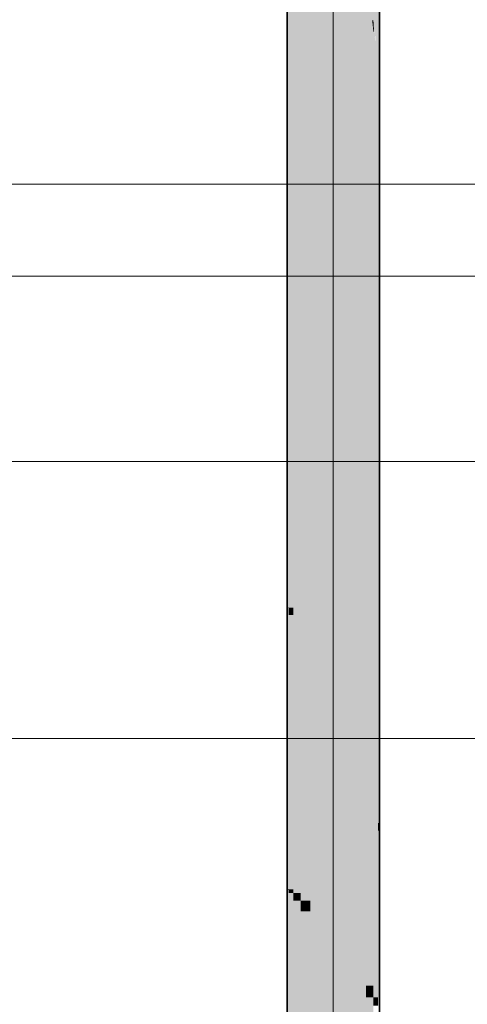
# Model space of a CAD drawing. Extents: x -350 to 540, y -53 to 541.
# Tile 83 of 256: x -189 to -180, y 116 to 137. Entities that reach past the tile are written whole.
import ezdxf
from ezdxf.lldxf.tags import DXFTag

# ---------------------------------------------------------------- set-up
doc = ezdxf.new("R2010")
doc.units = 0
doc.layers.get('0').update_dxf_attribs({"lineweight": 35})
doc.layers.add('5_OG-NEU', color=7, linetype='Continuous', lineweight=25)
doc.layers.add('5_OG-SCHRAFF-FILL', color=7, linetype='Continuous', lineweight=25)
doc.layers.add('L_Abluft', color=7, linetype='Continuous', lineweight=35, true_color=0xf7d209)
doc.layers.add('L_Abluft-Shading', color=7, linetype='Continuous', lineweight=35, true_color=0xf7d209)
tags = doc.linetypes.add('ALL_S16', pattern=[0.0005, 0, -0.0005]).pattern_tags.tags
tags[6:7] = [DXFTag(74, 4), DXFTag(75, 0), DXFTag(340, '0'), DXFTag(46, 1.0), DXFTag(50, 0.0), DXFTag(44, 0.0), DXFTag(45, 0.0)]
tags[4:5] = [DXFTag(74, 4), DXFTag(75, 0), DXFTag(340, '0'), DXFTag(46, 1.0), DXFTag(50, 0.0), DXFTag(44, 0.0), DXFTag(45, 0.0)]
tags = doc.linetypes.add('STRICHPUNKT2', pattern=[12.7, 6.35, -3.175, 0, -3.175]).pattern_tags.tags
tags[10:11] = [DXFTag(74, 4), DXFTag(75, 0), DXFTag(340, '0'), DXFTag(46, 0.0), DXFTag(50, 0.0), DXFTag(44, 0.0), DXFTag(45, 0.0)]
tags[8:9] = [DXFTag(74, 4), DXFTag(75, 0), DXFTag(340, '0'), DXFTag(46, 0.0), DXFTag(50, 0.0), DXFTag(44, 0.0), DXFTag(45, 0.0)]
tags[6:7] = [DXFTag(74, 4), DXFTag(75, 0), DXFTag(340, '0'), DXFTag(46, 0.0), DXFTag(50, 0.0), DXFTag(44, 0.0), DXFTag(45, 0.0)]
tags[4:5] = [DXFTag(74, 4), DXFTag(75, 0), DXFTag(340, '0'), DXFTag(46, 0.0), DXFTag(50, 0.0), DXFTag(44, 0.0), DXFTag(45, 0.0)]

# ---------------------------------------------------------------- blocks, each defined once
blk = doc.blocks.new('Shading-A06HSWE4NL', base_point=(-182.382, 159.869))
at = {"layer": 'L_Abluft-Shading', "color": 54, "true_color": 0xaa9106}
for points in [[(-181.73, 137.301), (-181.774, 137.301), (-181.774, 159.032)], [(-181.728, 136.598), (-181.675, 158.862), (-181.774, 158.862)], [(-181.675, 136.598), (-181.728, 136.598), (-181.675, 158.862)], [(-183.507, 124.588), (-183.606, 124.588), (-183.507, 150.217)], [(-183.606, 124.588), (-183.507, 150.217), (-183.606, 150.217)], [(-181.728, 136.598), (-181.73, 137.301), (-181.774, 137.301)], [(-181.759, 137.061), (-181.774, 137.061), (-181.774, 137.301)], [(-181.728, 136.598), (-181.759, 137.061), (-181.774, 137.061)], [(-181.675, 136.061), (-181.774, 136.061), (-181.774, 137.061)], [(-181.675, 136.061), (-181.675, 136.598), (-181.728, 136.598)], [(-181.675, 120.248), (-181.774, 120.248), (-181.675, 136.061)], [(-181.774, 120.248), (-181.675, 136.061), (-181.774, 136.061)], [(-183.507, 124.429), (-183.507, 124.588), (-183.606, 124.588)], [(-183.507, 124.429), (-183.606, 124.429), (-183.606, 124.588)], [(-183.507, 118.486), (-183.606, 118.486), (-183.507, 124.429)], [(-183.606, 118.486), (-183.507, 124.429), (-183.606, 124.429)], [(-181.675, 119.924), (-181.675, 120.248), (-181.774, 120.248)], [(-181.675, 119.924), (-181.774, 119.924), (-181.774, 120.248)], [(-181.675, 116.151), (-181.774, 116.151), (-181.675, 119.924)], [(-181.774, 116.151), (-181.675, 119.924), (-181.774, 119.924)], [(-183.507, 118.408), (-183.507, 118.486), (-183.606, 118.486)], [(-183.507, 118.408), (-183.606, 118.408), (-183.606, 118.486)], [(-183.507, 115.163), (-183.606, 115.163), (-183.507, 118.408)], [(-183.606, 115.163), (-183.507, 118.408), (-183.606, 118.408)], [(-181.675, 115.969), (-181.675, 116.151), (-181.774, 116.151)], [(-181.675, 115.969), (-181.774, 115.969), (-181.774, 116.151)]]:
    blk.add_solid(points, dxfattribs=at)
at = {"layer": 'L_Abluft-Shading', "color": 44, "true_color": 0x8b7605}
for points in [[(-181.641, 136.061), (-181.675, 136.061), (-181.641, 158.769)], [(-181.675, 136.061), (-181.641, 158.769), (-181.675, 158.769)], [(-183.606, 124.588), (-183.641, 124.588), (-183.606, 150.735)], [(-183.641, 124.588), (-183.606, 150.735), (-183.641, 150.735)], [(-181.641, 135.543), (-181.641, 136.061), (-181.675, 136.061)], [(-181.641, 135.543), (-181.675, 135.543), (-181.675, 136.061)], [(-181.641, 119.924), (-181.675, 119.924), (-181.641, 135.543)], [(-181.675, 119.924), (-181.641, 135.543), (-181.675, 135.543)], [(-183.641, 124.582), (-183.606, 124.588), (-183.641, 124.588)], [(-183.606, 124.582), (-183.641, 124.582), (-183.606, 124.588)], [(-183.606, 118.486), (-183.641, 118.486), (-183.606, 124.582)], [(-183.641, 118.486), (-183.606, 124.582), (-183.641, 124.582)], [(-181.641, 119.754), (-181.641, 119.924), (-181.675, 119.924)], [(-181.641, 119.754), (-181.675, 119.754), (-181.675, 119.924)], [(-181.641, 115.969), (-181.675, 115.969), (-181.641, 119.754)], [(-181.675, 115.969), (-181.641, 119.754), (-181.675, 119.754)], [(-183.641, 118.475), (-183.606, 118.486), (-183.641, 118.486)], [(-183.606, 118.475), (-183.641, 118.475), (-183.606, 118.486)], [(-183.606, 115.163), (-183.641, 115.163), (-183.606, 118.475)], [(-183.641, 115.163), (-183.606, 118.475), (-183.641, 118.475)]]:
    blk.add_solid(points, dxfattribs=at)
at = {"layer": 'L_Abluft-Shading', "color": 42, "true_color": 0xc6a807}
for points in [[(-183.348, 124.429), (-183.507, 124.429), (-183.348, 149.217)], [(-183.507, 124.429), (-183.348, 149.217), (-183.507, 149.217)], [(-181.774, 137.301), (-181.774, 139.16), (-181.933, 139.16)], [(-181.801, 137.301), (-181.875, 138.475), (-181.933, 138.475)], [(-181.774, 137.061), (-181.933, 137.061), (-181.933, 138.475)], [(-181.774, 137.301), (-181.801, 137.301), (-181.875, 138.475)], [(-181.774, 137.061), (-181.774, 137.301), (-181.801, 137.301)], [(-181.774, 120.702), (-181.933, 120.702), (-181.774, 137.061)], [(-181.933, 120.702), (-181.774, 137.061), (-181.933, 137.061)], [(-183.348, 124.116), (-183.348, 124.429), (-183.507, 124.429)], [(-183.348, 124.116), (-183.507, 124.116), (-183.507, 124.429)], [(-183.348, 118.408), (-183.507, 118.408), (-183.348, 124.116)], [(-183.507, 118.408), (-183.348, 124.116), (-183.507, 124.116)], [(-181.774, 120.248), (-181.774, 120.702), (-181.933, 120.702)], [(-181.774, 120.248), (-181.933, 120.248), (-181.933, 120.702)], [(-181.774, 116.402), (-181.933, 116.402), (-181.774, 120.248)], [(-181.933, 116.402), (-181.774, 120.248), (-181.933, 120.248)], [(-183.348, 118.245), (-183.348, 118.408), (-183.507, 118.408)], [(-183.348, 118.245), (-183.507, 118.245), (-183.507, 118.408)], [(-183.348, 115.126), (-183.507, 115.126), (-183.348, 118.245)], [(-183.507, 115.126), (-183.348, 118.245), (-183.507, 118.245)], [(-181.774, 116.151), (-181.774, 116.402), (-181.933, 116.402)], [(-181.774, 116.151), (-181.933, 116.151), (-181.933, 116.402)], [(-181.774, 113.953), (-181.933, 113.953), (-181.774, 116.151)], [(-181.933, 113.953), (-181.774, 116.151), (-181.933, 116.151)]]:
    blk.add_solid(points, dxfattribs=at)
at = {"layer": 'L_Abluft-Shading', "color": 52, "true_color": 0xddbc08}
for points in [[(-183.141, 124.116), (-183.348, 124.116), (-183.141, 147.803)], [(-183.348, 124.116), (-183.141, 147.803), (-183.348, 147.803)], [(-181.933, 121.256), (-182.141, 121.256), (-181.933, 138.475)], [(-182.141, 121.256), (-181.933, 138.475), (-182.141, 138.475)], [(-183.141, 123.67), (-183.141, 124.116), (-183.348, 124.116)], [(-183.141, 123.67), (-183.348, 123.67), (-183.348, 124.116)], [(-183.141, 118.245), (-183.348, 118.245), (-183.141, 123.67)], [(-183.348, 118.245), (-183.141, 123.67), (-183.348, 123.67)], [(-181.933, 120.702), (-181.933, 121.256), (-182.141, 121.256)], [(-181.933, 120.702), (-182.141, 120.702), (-182.141, 121.256)], [(-181.933, 116.706), (-182.141, 116.706), (-181.933, 120.702)], [(-182.141, 116.706), (-181.933, 120.702), (-182.141, 120.702)], [(-183.141, 118.009), (-183.141, 118.245), (-183.348, 118.245)], [(-183.141, 118.009), (-183.348, 118.009), (-183.348, 118.245)], [(-183.141, 115.038), (-183.348, 115.038), (-183.141, 118.009)], [(-183.348, 115.038), (-183.141, 118.009), (-183.348, 118.009)], [(-181.933, 116.402), (-181.933, 116.706), (-182.141, 116.706)], [(-181.933, 116.402), (-182.141, 116.402), (-182.141, 116.706)], [(-181.933, 114.138), (-182.141, 114.138), (-181.933, 116.402)], [(-182.141, 114.138), (-181.933, 116.402), (-182.141, 116.402)]]:
    blk.add_solid(points, dxfattribs=at)
at = {"layer": 'L_Abluft-Shading', "color": 40, "true_color": 0xedca08}
for points in [[(-182.899, 123.67), (-183.141, 123.67), (-182.899, 146.071)], [(-183.141, 123.67), (-182.899, 146.071), (-183.141, 146.071)], [(-182.141, 121.873), (-182.382, 121.873), (-182.141, 140.207)], [(-182.382, 121.873), (-182.141, 140.207), (-182.382, 140.207)], [(-182.899, 123.122), (-182.899, 123.67), (-183.141, 123.67)], [(-182.899, 123.122), (-183.141, 123.122), (-183.141, 123.67)], [(-182.899, 118.009), (-183.141, 118.009), (-182.899, 123.122)], [(-183.141, 118.009), (-182.899, 123.122), (-183.141, 123.122)], [(-182.141, 121.256), (-182.141, 121.873), (-182.382, 121.873)], [(-182.141, 121.256), (-182.382, 121.256), (-182.382, 121.873)], [(-182.141, 117.042), (-182.382, 117.042), (-182.141, 121.256)], [(-182.382, 117.042), (-182.141, 121.256), (-182.382, 121.256)], [(-182.899, 117.716), (-182.899, 118.009), (-183.141, 118.009)], [(-182.899, 117.716), (-183.141, 117.716), (-183.141, 118.009)], [(-182.899, 114.905), (-183.141, 114.905), (-182.899, 117.716)], [(-183.141, 114.905), (-182.899, 117.716), (-183.141, 117.716)], [(-182.141, 116.706), (-182.141, 117.042), (-182.382, 117.042)], [(-182.141, 116.706), (-182.382, 116.706), (-182.382, 117.042)], [(-182.141, 114.339), (-182.382, 114.339), (-182.141, 116.706)], [(-182.382, 114.339), (-182.141, 116.706), (-182.382, 116.706)]]:
    blk.add_solid(points, dxfattribs=at)
at = {"layer": 'L_Abluft-Shading', "color": 40, "true_color": 0xf5d108}
for points in [[(-182.641, 123.122), (-182.899, 123.122), (-182.641, 144.139)], [(-182.899, 123.122), (-182.641, 144.139), (-182.899, 144.139)], [(-182.382, 122.509), (-182.641, 122.509), (-182.382, 142.139)], [(-182.641, 122.509), (-182.382, 142.139), (-182.641, 142.139)], [(-182.641, 122.509), (-182.641, 123.122), (-182.899, 123.122)], [(-182.641, 122.509), (-182.899, 122.509), (-182.899, 123.122)], [(-182.641, 117.716), (-182.899, 117.716), (-182.641, 122.509)], [(-182.899, 117.716), (-182.641, 122.509), (-182.899, 122.509)], [(-182.382, 121.873), (-182.382, 122.509), (-182.641, 122.509)], [(-182.382, 121.873), (-182.641, 121.873), (-182.641, 122.509)], [(-182.382, 117.386), (-182.641, 117.386), (-182.382, 121.873)], [(-182.641, 117.386), (-182.382, 121.873), (-182.641, 121.873)], [(-182.641, 117.386), (-182.641, 117.716), (-182.899, 117.716)], [(-182.641, 117.386), (-182.899, 117.386), (-182.899, 117.716)], [(-182.641, 114.736), (-182.899, 114.736), (-182.641, 117.386)], [(-182.899, 114.736), (-182.641, 117.386), (-182.899, 117.386)], [(-182.382, 117.042), (-182.382, 117.386), (-182.641, 117.386)], [(-182.382, 117.042), (-182.641, 117.042), (-182.641, 117.386)], [(-182.382, 114.543), (-182.641, 114.543), (-182.382, 117.042)], [(-182.641, 114.543), (-182.382, 117.042), (-182.641, 117.042)]]:
    blk.add_solid(points, dxfattribs=at)
blk = doc.blocks.new('Referenz-A06HSWJKNL', base_point=(-324.951, -4.103))
at = {"layer": '5_OG-NEU', "color": 0, "linetype": 'ALL_S16', "lineweight": 13, "ltscale": 0.13}
blk.add_line((-85.343, 131.767), (-225.953, 131.767), dxfattribs=at)
at = {"layer": '5_OG-SCHRAFF-FILL', "color": 0, "lineweight": 13}
for p, q in [((-230.844, 133.754), (-80.452, 133.754)), ((-230.844, 127.754), (-80.452, 127.754)), ((-230.844, 121.754), (-80.452, 121.754))]:
    blk.add_line(p, q, dxfattribs=at)
blk = doc.blocks.new('Wickelfalzrohr-A06HSWR8NL', base_point=(-183.641, 106.78))
at = {"color": 0, "linetype": 'ByBlock', "lineweight": -2, "ltscale": 0.35}
for p, q in [((-183.641, 160.114), (-183.641, 106.78)), ((-181.641, 106.78), (-181.641, 160.114))]:
    blk.add_line(p, q, dxfattribs=at)
at = {"color": 0, "linetype": 'STRICHPUNKT2', "lineweight": 5, "ltscale": 0.13}
blk.add_line((-182.641, 106.78), (-182.641, 160.114), dxfattribs=at)

msp = doc.modelspace()

# ---------------------------------------------------------------- block references
at = {"color": 251, "lineweight": 25, "ltscale": 0.25, "true_color": 0x585858}
msp.add_blockref('Referenz-A06HSWJKNL', (-324.951, -4.103), dxfattribs=at)
at = {"layer": 'L_Abluft'}
msp.add_blockref('Shading-A06HSWE4NL', (-182.382, 159.869), dxfattribs=at)
at = {"layer": 'L_Abluft', "ltscale": 0.35}
msp.add_blockref('Wickelfalzrohr-A06HSWR8NL', (-183.641, 106.78), dxfattribs=at)

doc.saveas('drawing.dxf')
